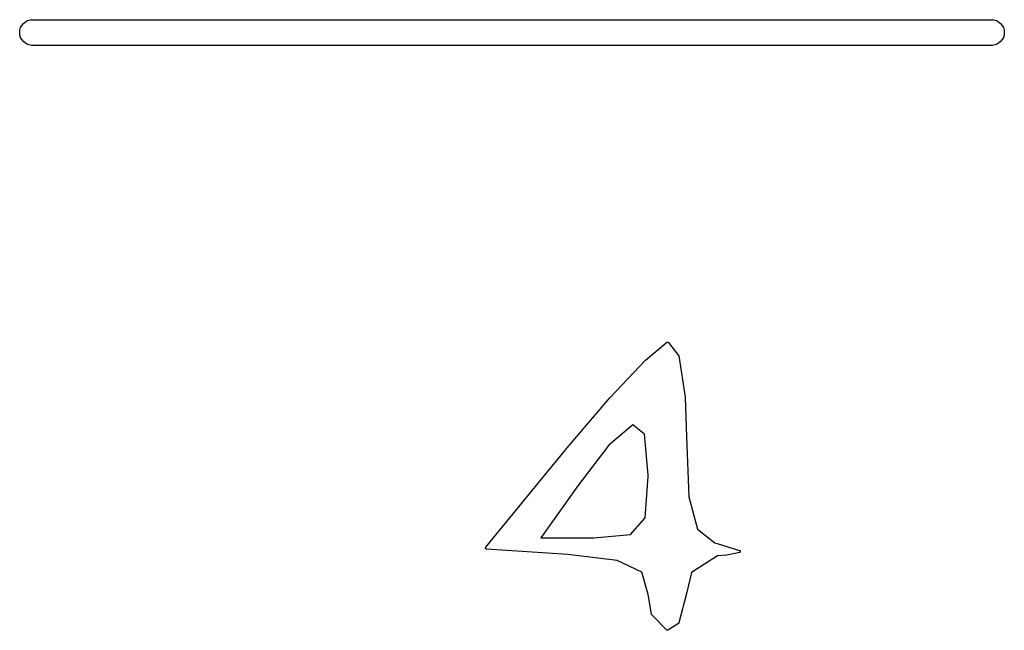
# Model space of a CAD drawing. Extents: x 3.09 to 8.99, y -6.18 to -2.41.
# Tile 57 of 119: x 6.3 to 6.48, y -3.6 to -3.49. Entities that reach past the tile are written whole.
import ezdxf

# ---------------------------------------------------------------- set-up
doc = ezdxf.new("R2010")
doc.units = 0
doc.header["$MEASUREMENT"] = 0
doc.layers.add('BLACK', color=7, linetype='CONTINUOUS')

msp = doc.modelspace()

# ---------------------------------------------------------------- linework, layer by layer
at = {"layer": 'BLACK', "linetype": 'CONTINUOUS'}
for p, q in [((6.29704, -3.49107), (6.29718, -3.49063)), ((6.29718, -3.49063), (6.2974, -3.49022)), ((6.2974, -3.49022), (6.29769, -3.48986)), ((6.29769, -3.48986), (6.29805, -3.48956)), ((6.29805, -3.48956), (6.29846, -3.48934)), ((6.29846, -3.48934), (6.29891, -3.48921)), ((6.29891, -3.48921), (6.29925, -3.48917)), ((6.29925, -3.48917), (6.47665, -3.48917)), ((6.47665, -3.48917), (6.477, -3.48921)), ((6.477, -3.48921), (6.47744, -3.48934)), ((6.47744, -3.48934), (6.47785, -3.48956)), ((6.47785, -3.48956), (6.47821, -3.48986)), ((6.47821, -3.48986), (6.47851, -3.49022)), ((6.47851, -3.49022), (6.47873, -3.49063)), ((6.47873, -3.49063), (6.47886, -3.49107)), ((6.297, -3.49154), (6.29704, -3.49107)), ((6.29704, -3.492), (6.297, -3.49154)), ((6.29718, -3.49244), (6.29704, -3.492)), ((6.2974, -3.49285), (6.29718, -3.49244)), ((6.47873, -3.49244), (6.47851, -3.49285)), ((6.47886, -3.492), (6.47873, -3.49244)), ((6.47886, -3.49107), (6.47891, -3.49154)), ((6.47891, -3.49154), (6.47886, -3.492)), ((6.29769, -3.49321), (6.2974, -3.49285)), ((6.29805, -3.49351), (6.29769, -3.49321)), ((6.29846, -3.49373), (6.29805, -3.49351)), ((6.29891, -3.49386), (6.29846, -3.49373)), ((6.29925, -3.4939), (6.29891, -3.49386)), ((6.47665, -3.4939), (6.29925, -3.4939)), ((6.477, -3.49386), (6.47665, -3.4939)), ((6.47744, -3.49373), (6.477, -3.49386)), ((6.47785, -3.49351), (6.47744, -3.49373)), ((6.47821, -3.49321), (6.47785, -3.49351)), ((6.47851, -3.49285), (6.47821, -3.49321)), ((6.41262, -3.55201), (6.41645, -3.54878)), ((6.41645, -3.54878), (6.41646, -3.54877)), ((6.41645, -3.54878), (6.41645, -3.54878)), ((6.41646, -3.54877), (6.41647, -3.54877)), ((6.41647, -3.54877), (6.41648, -3.54876)), ((6.41648, -3.54876), (6.41649, -3.54875)), ((6.41648, -3.54876), (6.41648, -3.54876)), ((6.41649, -3.54875), (6.4165, -3.54875)), ((6.4165, -3.54875), (6.41661, -3.54871)), ((6.41661, -3.54871), (6.41661, -3.5487)), ((6.41661, -3.5487), (6.41662, -3.5487)), ((6.41662, -3.5487), (6.41663, -3.5487)), ((6.41663, -3.5487), (6.41664, -3.5487)), ((6.41664, -3.5487), (6.41665, -3.54869)), ((6.41665, -3.54869), (6.41666, -3.54869)), ((6.41666, -3.54869), (6.41667, -3.54869)), ((6.41667, -3.54869), (6.41668, -3.54869)), ((6.41668, -3.54869), (6.41669, -3.54869)), ((6.41669, -3.54869), (6.4167, -3.54869)), ((6.4167, -3.54869), (6.41671, -3.54869)), ((6.41671, -3.54869), (6.41672, -3.5487)), ((6.41672, -3.5487), (6.41673, -3.5487)), ((6.41673, -3.5487), (6.41673, -3.5487)), ((6.41673, -3.5487), (6.41674, -3.5487)), ((6.41674, -3.5487), (6.41675, -3.54871)), ((6.41675, -3.54871), (6.41676, -3.54871)), ((6.41676, -3.54871), (6.41677, -3.54871)), ((6.41677, -3.54871), (6.41678, -3.54872)), ((6.41678, -3.54872), (6.41679, -3.54872)), ((6.41679, -3.54872), (6.4168, -3.54873)), ((6.4168, -3.54873), (6.4168, -3.54873)), ((6.4168, -3.54873), (6.41681, -3.54874)), ((6.41681, -3.54874), (6.41682, -3.54875)), ((6.41682, -3.54875), (6.41683, -3.54875)), ((6.41683, -3.54875), (6.41683, -3.54876)), ((6.41683, -3.54876), (6.41684, -3.54877)), ((6.41684, -3.54877), (6.41874, -3.55113)), ((6.40606, -3.55897), (6.4126, -3.55203)), ((6.4126, -3.55203), (6.4126, -3.55202)), ((6.4126, -3.55202), (6.41261, -3.55202)), ((6.41261, -3.55202), (6.41262, -3.55201)), ((6.41874, -3.55113), (6.41874, -3.55113)), ((6.41874, -3.55113), (6.41875, -3.55114)), ((6.41875, -3.55114), (6.41875, -3.55115)), ((6.41875, -3.55115), (6.41876, -3.55116)), ((6.41876, -3.55116), (6.41876, -3.55116)), ((6.41876, -3.55116), (6.41877, -3.55118)), ((6.41877, -3.55118), (6.41877, -3.55119)), ((6.41877, -3.55119), (6.41877, -3.55119)), ((6.41877, -3.55119), (6.41878, -3.5512)), ((6.41878, -3.5512), (6.41878, -3.55121)), ((6.41878, -3.55121), (6.41878, -3.55122)), ((6.41878, -3.55122), (6.41995, -3.55886)), ((6.39815, -3.56821), (6.40605, -3.55898)), ((6.40605, -3.55898), (6.40606, -3.55897)), ((6.40606, -3.55897), (6.40606, -3.55897)), ((6.40606, -3.55897), (6.40606, -3.55897)), ((6.41995, -3.55886), (6.41995, -3.55886)), ((6.41995, -3.55886), (6.41995, -3.55887)), ((6.41995, -3.55887), (6.41995, -3.55888)), ((6.41995, -3.55888), (6.4202, -3.56614)), ((6.41027, -3.56396), (6.40583, -3.56772)), ((6.41246, -3.56568), (6.41027, -3.56396)), ((6.41314, -3.57315), (6.41246, -3.56568)), ((6.4202, -3.56614), (6.42063, -3.57722)), ((6.38446, -3.58487), (6.39815, -3.56821)), ((6.39815, -3.56821), (6.39815, -3.56821)), ((6.39815, -3.56821), (6.39815, -3.56821)), ((6.39815, -3.56821), (6.39815, -3.56821)), ((6.40583, -3.56772), (6.40009, -3.57522)), ((6.41257, -3.58113), (6.41314, -3.57345)), ((6.41314, -3.57345), (6.41314, -3.57315)), ((6.40009, -3.57522), (6.39326, -3.5848)), ((6.42063, -3.57722), (6.42224, -3.58319)), ((6.40984, -3.5842), (6.41257, -3.58113)), ((6.42224, -3.58319), (6.42543, -3.58571)), ((6.38309, -3.58654), (6.38446, -3.58488)), ((6.38446, -3.58488), (6.38446, -3.58487)), ((6.38446, -3.58487), (6.38446, -3.58487)), ((6.39326, -3.5848), (6.4031, -3.5848)), ((6.4031, -3.5848), (6.40984, -3.5842)), ((6.38304, -3.58665), (6.38305, -3.58663)), ((6.38304, -3.58667), (6.38304, -3.58665)), ((6.38304, -3.58665), (6.38304, -3.58665)), ((6.38304, -3.58665), (6.38304, -3.58665)), ((6.38304, -3.58669), (6.38304, -3.58667)), ((6.38305, -3.58671), (6.38304, -3.58669)), ((6.38304, -3.58669), (6.38304, -3.58669)), ((6.38304, -3.58669), (6.38304, -3.58669)), ((6.38305, -3.58661), (6.38306, -3.58659)), ((6.38305, -3.58663), (6.38305, -3.58661)), ((6.38305, -3.58661), (6.38305, -3.58661)), ((6.38305, -3.58661), (6.38305, -3.58661)), ((6.38305, -3.58672), (6.38305, -3.58671)), ((6.38305, -3.58673), (6.38305, -3.58672)), ((6.38306, -3.58674), (6.38305, -3.58673)), ((6.38305, -3.58673), (6.38305, -3.58673)), ((6.38306, -3.58659), (6.38306, -3.58658)), ((6.38306, -3.58658), (6.38307, -3.58658)), ((6.38307, -3.58676), (6.38306, -3.58674)), ((6.38307, -3.58657), (6.38308, -3.58656)), ((6.38307, -3.58658), (6.38307, -3.58657)), ((6.38308, -3.58678), (6.38307, -3.58676)), ((6.38307, -3.58676), (6.38307, -3.58676)), ((6.38307, -3.58676), (6.38307, -3.58676)), ((6.38308, -3.58655), (6.38309, -3.58654)), ((6.38308, -3.58656), (6.38308, -3.58655)), ((6.38309, -3.58679), (6.38308, -3.58678)), ((6.38309, -3.58654), (6.38309, -3.58654)), ((6.3831, -3.58681), (6.38309, -3.58679)), ((6.38309, -3.58679), (6.38309, -3.58679)), ((6.38309, -3.58679), (6.38309, -3.58679)), ((6.38311, -3.58682), (6.3831, -3.58681)), ((6.38312, -3.58682), (6.38311, -3.58682)), ((6.38313, -3.58683), (6.38312, -3.58682)), ((6.38312, -3.58682), (6.38312, -3.58682)), ((6.38315, -3.58684), (6.38313, -3.58683)), ((6.38317, -3.58685), (6.38315, -3.58684)), ((6.38315, -3.58684), (6.38315, -3.58684)), ((6.38315, -3.58684), (6.38315, -3.58684)), ((6.38318, -3.58685), (6.38317, -3.58685)), ((6.38319, -3.58686), (6.38318, -3.58685)), ((6.38318, -3.58685), (6.38318, -3.58685)), ((6.3832, -3.58686), (6.38319, -3.58686)), ((6.38322, -3.58686), (6.3832, -3.58686)), ((6.38323, -3.58686), (6.38322, -3.58686)), ((6.38322, -3.58686), (6.38322, -3.58686)), ((6.38322, -3.58686), (6.38322, -3.58686)), ((6.39827, -3.58788), (6.38323, -3.58686)), ((6.42543, -3.58571), (6.42589, -3.58585)), ((6.42589, -3.58585), (6.42589, -3.58585)), ((6.42589, -3.58585), (6.42589, -3.58585)), ((6.42589, -3.58585), (6.43, -3.58711)), ((6.43, -3.58711), (6.43, -3.58712)), ((6.43, -3.58712), (6.43001, -3.58712)), ((6.43001, -3.58712), (6.43002, -3.58712)), ((6.43002, -3.58712), (6.43003, -3.58713)), ((6.43003, -3.58713), (6.43004, -3.58713)), ((6.43004, -3.58713), (6.43004, -3.58713)), ((6.43004, -3.58713), (6.43005, -3.58714)), ((6.43005, -3.58714), (6.43006, -3.58715)), ((6.43006, -3.58715), (6.43007, -3.58715)), ((6.43007, -3.58715), (6.43007, -3.58716)), ((6.43007, -3.58716), (6.43008, -3.58716)), ((6.43008, -3.58716), (6.43009, -3.58717)), ((6.43009, -3.58717), (6.4301, -3.58718)), ((6.4301, -3.58718), (6.4301, -3.58719)), ((6.4301, -3.58719), (6.4301, -3.58719)), ((6.4301, -3.58719), (6.43011, -3.5872)), ((6.43011, -3.5872), (6.43012, -3.58721)), ((6.43012, -3.58721), (6.43012, -3.58722)), ((6.43012, -3.58722), (6.43012, -3.58722)), ((6.43012, -3.58722), (6.43013, -3.58724)), ((6.43013, -3.58724), (6.43013, -3.58725)), ((6.43013, -3.58725), (6.43013, -3.58725)), ((6.43013, -3.58725), (6.43013, -3.58726)), ((6.43013, -3.58726), (6.43014, -3.58727)), ((6.40736, -3.58895), (6.39827, -3.58788)), ((6.41196, -3.59114), (6.40736, -3.58895)), ((6.4259, -3.58814), (6.4211, -3.5912)), ((6.42759, -3.58802), (6.4259, -3.58814)), ((6.4276, -3.58802), (6.42759, -3.58802)), ((6.42761, -3.58802), (6.4276, -3.58802)), ((6.42762, -3.58802), (6.42761, -3.58802)), ((6.42998, -3.58749), (6.42762, -3.58802)), ((6.42999, -3.58749), (6.42998, -3.58749)), ((6.43, -3.58749), (6.42999, -3.58749)), ((6.43001, -3.58749), (6.43, -3.58749)), ((6.43002, -3.58748), (6.43001, -3.58749)), ((6.43003, -3.58748), (6.43002, -3.58748)), ((6.43004, -3.58747), (6.43003, -3.58748)), ((6.43003, -3.58748), (6.43003, -3.58748)), ((6.43005, -3.58746), (6.43004, -3.58747)), ((6.43006, -3.58746), (6.43005, -3.58746)), ((6.43007, -3.58745), (6.43006, -3.58746)), ((6.43006, -3.58746), (6.43006, -3.58746)), ((6.43008, -3.58744), (6.43007, -3.58745)), ((6.43009, -3.58743), (6.43008, -3.58744)), ((6.4301, -3.58742), (6.43009, -3.58743)), ((6.43009, -3.58743), (6.43009, -3.58743)), ((6.43011, -3.58741), (6.4301, -3.58742)), ((6.43012, -3.58739), (6.43011, -3.5874)), ((6.43011, -3.5874), (6.43011, -3.5874)), ((6.43011, -3.5874), (6.43011, -3.58741)), ((6.43013, -3.58737), (6.43012, -3.58737)), ((6.43012, -3.58737), (6.43012, -3.58739)), ((6.43014, -3.58734), (6.43013, -3.58735)), ((6.43013, -3.58735), (6.43013, -3.58736)), ((6.43013, -3.58736), (6.43013, -3.58737)), ((6.43014, -3.58727), (6.43014, -3.58729)), ((6.43014, -3.58729), (6.43014, -3.58729)), ((6.43014, -3.58729), (6.43014, -3.5873)), ((6.43014, -3.5873), (6.43014, -3.58731)), ((6.43014, -3.58731), (6.43014, -3.58732)), ((6.43014, -3.58732), (6.43014, -3.58733)), ((6.43014, -3.58733), (6.43014, -3.58734)), ((6.41314, -3.59523), (6.41196, -3.59114)), ((6.4211, -3.5912), (6.42019, -3.59505)), ((6.41374, -3.59891), (6.41314, -3.59523)), ((6.42019, -3.59505), (6.41879, -3.60047)), ((6.42019, -3.59505), (6.42019, -3.59505)), ((6.42019, -3.59505), (6.42019, -3.59505)), ((6.42019, -3.59505), (6.42019, -3.59505)), ((6.41374, -3.59892), (6.41374, -3.59891)), ((6.41374, -3.59894), (6.41374, -3.59892)), ((6.41374, -3.59892), (6.41374, -3.59892)), ((6.41375, -3.59895), (6.41374, -3.59894)), ((6.41376, -3.59897), (6.41375, -3.59895)), ((6.41375, -3.59895), (6.41375, -3.59895)), ((6.41375, -3.59895), (6.41375, -3.59895)), ((6.41377, -3.59899), (6.41376, -3.59897)), ((6.41378, -3.599), (6.41377, -3.59899)), ((6.41377, -3.59899), (6.41377, -3.59899)), ((6.41377, -3.59899), (6.41377, -3.59899)), ((6.41379, -3.59902), (6.41378, -3.599)), ((6.41653, -3.6018), (6.41379, -3.59902)), ((6.41379, -3.59902), (6.41379, -3.59902)), ((6.41379, -3.59902), (6.41379, -3.59902)), ((6.41379, -3.59902), (6.41379, -3.59902)), ((6.41654, -3.60182), (6.41653, -3.6018)), ((6.41871, -3.60058), (6.41677, -3.60183)), ((6.41872, -3.60057), (6.41871, -3.60058)), ((6.41873, -3.60056), (6.41872, -3.60057)), ((6.41874, -3.60056), (6.41873, -3.60056)), ((6.41875, -3.60055), (6.41874, -3.60056)), ((6.41874, -3.60056), (6.41874, -3.60056)), ((6.41876, -3.60054), (6.41875, -3.60055)), ((6.41877, -3.60053), (6.41876, -3.60053)), ((6.41876, -3.60053), (6.41876, -3.60054)), ((6.41878, -3.6005), (6.41877, -3.60052)), ((6.41877, -3.60052), (6.41877, -3.60053)), ((6.41879, -3.60048), (6.41878, -3.6005)), ((6.41878, -3.6005), (6.41878, -3.6005)), ((6.41878, -3.6005), (6.41878, -3.6005)), ((6.41879, -3.60047), (6.41879, -3.60047)), ((6.41879, -3.60047), (6.41879, -3.60048)), ((6.41655, -3.60183), (6.41654, -3.60182)), ((6.41656, -3.60183), (6.41655, -3.60183)), ((6.41655, -3.60183), (6.41655, -3.60183)), ((6.41657, -3.60184), (6.41656, -3.60183)), ((6.41659, -3.60185), (6.41657, -3.60184)), ((6.41661, -3.60185), (6.41659, -3.60185)), ((6.41659, -3.60185), (6.41659, -3.60185)), ((6.41659, -3.60185), (6.41659, -3.60185)), ((6.41662, -3.60186), (6.41661, -3.60185)), ((6.41663, -3.60186), (6.41662, -3.60186)), ((6.41662, -3.60186), (6.41662, -3.60186)), ((6.41664, -3.60186), (6.41663, -3.60186)), ((6.41666, -3.60186), (6.41664, -3.60186)), ((6.41668, -3.60186), (6.41666, -3.60186)), ((6.41666, -3.60186), (6.41666, -3.60186)), ((6.41666, -3.60186), (6.41666, -3.60186)), ((6.4167, -3.60186), (6.41668, -3.60186)), ((6.41672, -3.60186), (6.4167, -3.60186)), ((6.4167, -3.60186), (6.4167, -3.60186)), ((6.4167, -3.60186), (6.4167, -3.60186)), ((6.41674, -3.60185), (6.41672, -3.60186)), ((6.41676, -3.60184), (6.41674, -3.60185)), ((6.41674, -3.60185), (6.41674, -3.60185)), ((6.41674, -3.60185), (6.41674, -3.60185)), ((6.41677, -3.60183), (6.41676, -3.60184)), ((6.41677, -3.60183), (6.41677, -3.60183)), ((6.41677, -3.60183), (6.41677, -3.60183)), ((6.41677, -3.60183), (6.41677, -3.60183))]:
    msp.add_line(p, q, dxfattribs=at)

doc.saveas('drawing.dxf')
